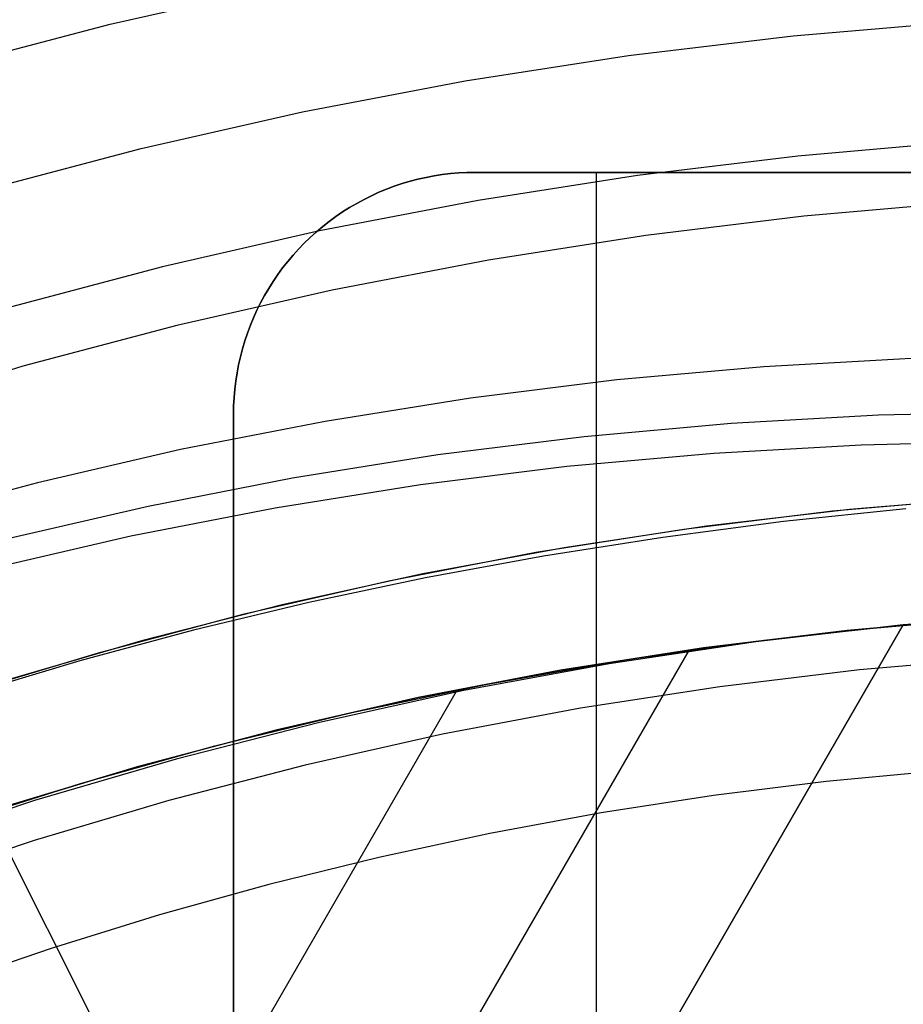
# Model space of a CAD drawing. Header units: millimetres. Extents: x 6239 to 7218, y -13987 to -13139.
# Tile 185 of 256: x 6713 to 6724, y -13410 to -13398. Entities that reach past the tile are written whole.
import ezdxf

# ---------------------------------------------------------------- set-up
doc = ezdxf.new("R2010")
doc.units = ezdxf.units.MM
doc.layers.add('color', color=7, linetype='Continuous')
doc.layers.add('luz', color=7, linetype='Continuous')

msp = doc.modelspace()

# ---------------------------------------------------------------- linework, layer by layer
at = {"color": 7, "true_color": 0xffffff}
for p, q in [((6724.477, -13399.486, 211.366), (6722.482, -13399.658, 211.366)), ((6722.482, -13399.658, 211.366), (6720.493, -13399.9, 211.366)), ((6717.969, -13399.904, 261.059), (6718.071, -13399.889, 261.059)), ((6718.071, -13399.889, 258.059), (6717.969, -13399.904, 258.059)), ((6717.969, -13399.904, 261.059), (6718.071, -13399.889, 261.059)), ((6718.071, -13399.889, 258.059), (6717.969, -13399.904, 258.059)), ((6717.969, -13399.904, 259.559), (6718.071, -13399.889, 259.559)), ((6718.071, -13399.889, 261.059), (6718.172, -13399.876, 261.059)), ((6718.172, -13399.876, 258.059), (6718.071, -13399.889, 258.059)), ((6718.071, -13399.889, 261.059), (6718.172, -13399.876, 261.059)), ((6718.172, -13399.876, 258.059), (6718.071, -13399.889, 258.059)), ((6718.071, -13399.889, 259.559), (6718.172, -13399.876, 259.559)), ((6718.172, -13399.876, 261.059), (6718.274, -13399.868, 261.059)), ((6718.274, -13399.868, 258.059), (6718.172, -13399.876, 258.059)), ((6718.172, -13399.876, 261.059), (6718.274, -13399.868, 261.059)), ((6718.274, -13399.868, 258.059), (6718.172, -13399.876, 258.059)), ((6718.172, -13399.876, 259.559), (6718.274, -13399.868, 259.559)), ((6718.274, -13399.868, 261.059), (6718.377, -13399.863, 261.059)), ((6718.377, -13399.863, 258.059), (6718.274, -13399.868, 258.059)), ((6718.274, -13399.868, 261.059), (6718.377, -13399.863, 261.059)), ((6718.377, -13399.863, 258.059), (6718.274, -13399.868, 258.059)), ((6718.274, -13399.868, 259.559), (6718.377, -13399.863, 259.559)), ((6718.377, -13399.863, 261.059), (6718.479, -13399.861, 261.059)), ((6718.479, -13399.861, 258.059), (6718.377, -13399.863, 258.059)), ((6718.377, -13399.863, 261.059), (6718.479, -13399.861, 261.059)), ((6718.479, -13399.861, 258.059), (6718.377, -13399.863, 258.059)), ((6718.377, -13399.863, 259.559), (6718.479, -13399.861, 259.559)), ((6718.479, -13399.861, 261.059), (6738.479, -13399.861, 261.059)), ((6718.479, -13399.861, 261.059), (6718.479, -13399.861, 258.059)), ((6718.479, -13399.861, 258.059), (6738.479, -13399.861, 258.059)), ((6718.479, -13399.861, 261.059), (6738.479, -13399.861, 261.059)), ((6738.479, -13399.861, 259.559), (6718.479, -13399.861, 259.559)), ((6718.479, -13399.861, 258.059), (6738.479, -13399.861, 258.059)), ((6718.479, -13399.861, 261.059), (6718.479, -13399.861, 258.059)), ((6719.979, -13399.861, 261.059), (6719.979, -13428.861, 261.059)), ((6717.475, -13400.034, 261.059), (6717.572, -13400.001, 261.059)), ((6717.572, -13400.001, 258.059), (6717.475, -13400.034, 258.059)), ((6717.475, -13400.034, 261.059), (6717.572, -13400.001, 261.059)), ((6717.572, -13400.001, 258.059), (6717.475, -13400.034, 258.059)), ((6717.475, -13400.034, 259.559), (6717.572, -13400.001, 259.559)), ((6717.572, -13400.001, 261.059), (6717.67, -13399.972, 261.059)), ((6717.67, -13399.972, 258.059), (6717.572, -13400.001, 258.059)), ((6717.572, -13400.001, 261.059), (6717.67, -13399.972, 261.059)), ((6717.67, -13399.972, 258.059), (6717.572, -13400.001, 258.059)), ((6717.572, -13400.001, 259.559), (6717.67, -13399.972, 259.559)), ((6717.67, -13399.972, 261.059), (6717.769, -13399.946, 261.059)), ((6717.769, -13399.946, 258.059), (6717.67, -13399.972, 258.059)), ((6717.67, -13399.972, 261.059), (6717.769, -13399.946, 261.059)), ((6717.769, -13399.946, 258.059), (6717.67, -13399.972, 258.059)), ((6717.67, -13399.972, 259.559), (6717.769, -13399.946, 259.559)), ((6717.769, -13399.946, 261.059), (6717.869, -13399.924, 261.059)), ((6717.869, -13399.924, 258.059), (6717.769, -13399.946, 258.059)), ((6717.769, -13399.946, 261.059), (6717.869, -13399.924, 261.059)), ((6717.869, -13399.924, 258.059), (6717.769, -13399.946, 258.059)), ((6717.769, -13399.946, 259.559), (6717.869, -13399.924, 259.559)), ((6717.869, -13399.924, 261.059), (6717.969, -13399.904, 261.059)), ((6717.969, -13399.904, 258.059), (6717.869, -13399.924, 258.059)), ((6717.869, -13399.924, 261.059), (6717.969, -13399.904, 261.059)), ((6717.969, -13399.904, 258.059), (6717.869, -13399.924, 258.059)), ((6717.869, -13399.924, 259.559), (6717.969, -13399.904, 259.559)), ((6720.493, -13399.9, 211.366), (6718.515, -13400.21, 211.366)), ((6717.191, -13400.152, 261.059), (6717.284, -13400.109, 261.059)), ((6717.284, -13400.109, 258.059), (6717.191, -13400.152, 258.059)), ((6717.191, -13400.152, 261.059), (6717.284, -13400.109, 261.059)), ((6717.284, -13400.109, 258.059), (6717.191, -13400.152, 258.059)), ((6717.191, -13400.152, 259.559), (6717.284, -13400.109, 259.559)), ((6717.284, -13400.109, 261.059), (6717.379, -13400.07, 261.059)), ((6717.379, -13400.07, 258.059), (6717.284, -13400.109, 258.059)), ((6717.284, -13400.109, 261.059), (6717.379, -13400.07, 261.059)), ((6717.379, -13400.07, 258.059), (6717.284, -13400.109, 258.059)), ((6717.284, -13400.109, 259.559), (6717.379, -13400.07, 259.559)), ((6717.379, -13400.07, 261.059), (6717.475, -13400.034, 261.059)), ((6717.475, -13400.034, 258.059), (6717.379, -13400.07, 258.059)), ((6717.379, -13400.07, 261.059), (6717.475, -13400.034, 261.059)), ((6717.475, -13400.034, 258.059), (6717.379, -13400.07, 258.059)), ((6717.379, -13400.07, 259.559), (6717.475, -13400.034, 259.559)), ((6718.515, -13400.21, 211.366), (6716.548, -13400.588, 211.366)), ((6716.92, -13400.297, 261.059), (6717.009, -13400.246, 261.059)), ((6717.009, -13400.246, 258.059), (6716.92, -13400.297, 258.059)), ((6716.92, -13400.297, 261.059), (6717.009, -13400.246, 261.059)), ((6717.009, -13400.246, 258.059), (6716.92, -13400.297, 258.059)), ((6716.92, -13400.297, 259.559), (6717.009, -13400.246, 259.559)), ((6717.009, -13400.246, 261.059), (6717.099, -13400.197, 261.059)), ((6717.099, -13400.197, 258.059), (6717.009, -13400.246, 258.059)), ((6717.009, -13400.246, 261.059), (6717.099, -13400.197, 261.059)), ((6717.099, -13400.197, 258.059), (6717.009, -13400.246, 258.059)), ((6717.009, -13400.246, 259.559), (6717.099, -13400.197, 259.559)), ((6717.099, -13400.197, 261.059), (6717.191, -13400.152, 261.059)), ((6717.191, -13400.152, 258.059), (6717.099, -13400.197, 258.059)), ((6717.099, -13400.197, 261.059), (6717.191, -13400.152, 261.059)), ((6717.191, -13400.152, 258.059), (6717.099, -13400.197, 258.059)), ((6717.099, -13400.197, 259.559), (6717.191, -13400.152, 259.559)), ((6724.529, -13400.235, 212.03), (6722.559, -13400.405, 212.03)), ((6716.749, -13400.41, 261.059), (6716.834, -13400.352, 261.059)), ((6716.834, -13400.352, 258.059), (6716.749, -13400.41, 258.059)), ((6716.749, -13400.41, 261.059), (6716.834, -13400.352, 261.059)), ((6716.834, -13400.352, 258.059), (6716.749, -13400.41, 258.059)), ((6716.749, -13400.41, 259.559), (6716.834, -13400.352, 259.559)), ((6716.834, -13400.352, 261.059), (6716.92, -13400.297, 261.059)), ((6716.92, -13400.297, 258.059), (6716.834, -13400.352, 258.059)), ((6716.834, -13400.352, 261.059), (6716.92, -13400.297, 261.059)), ((6716.92, -13400.297, 258.059), (6716.834, -13400.352, 258.059)), ((6716.834, -13400.352, 259.559), (6716.92, -13400.297, 259.559)), ((6716.586, -13400.534, 261.059), (6716.667, -13400.47, 261.059)), ((6716.667, -13400.47, 258.059), (6716.586, -13400.534, 258.059)), ((6716.586, -13400.534, 261.059), (6716.667, -13400.47, 261.059)), ((6716.667, -13400.47, 258.059), (6716.586, -13400.534, 258.059)), ((6716.586, -13400.534, 259.559), (6716.667, -13400.47, 259.559)), ((6716.667, -13400.47, 261.059), (6716.749, -13400.41, 261.059)), ((6716.749, -13400.41, 258.059), (6716.667, -13400.47, 258.059)), ((6716.667, -13400.47, 261.059), (6716.749, -13400.41, 261.059)), ((6716.749, -13400.41, 258.059), (6716.667, -13400.47, 258.059)), ((6716.667, -13400.47, 259.559), (6716.749, -13400.41, 259.559)), ((6722.559, -13400.405, 212.03), (6720.597, -13400.644, 212.03)), ((6716.548, -13400.588, 211.366), (6714.596, -13401.033, 211.366)), ((6716.432, -13400.668, 261.059), (6716.508, -13400.6, 261.059)), ((6716.508, -13400.6, 258.059), (6716.432, -13400.668, 258.059)), ((6716.432, -13400.668, 261.059), (6716.508, -13400.6, 261.059)), ((6716.508, -13400.6, 258.059), (6716.432, -13400.668, 258.059)), ((6716.432, -13400.668, 259.559), (6716.508, -13400.6, 259.559)), ((6716.508, -13400.6, 261.059), (6716.586, -13400.534, 261.059)), ((6716.586, -13400.534, 258.059), (6716.508, -13400.6, 258.059)), ((6716.508, -13400.6, 261.059), (6716.586, -13400.534, 261.059)), ((6716.586, -13400.534, 258.059), (6716.508, -13400.6, 258.059)), ((6716.508, -13400.6, 259.559), (6716.586, -13400.534, 259.559)), ((6716.287, -13400.813, 261.059), (6716.358, -13400.739, 261.059)), ((6716.358, -13400.739, 258.059), (6716.287, -13400.813, 258.059)), ((6716.287, -13400.813, 261.059), (6716.358, -13400.739, 261.059)), ((6716.358, -13400.739, 258.059), (6716.287, -13400.813, 258.059)), ((6716.287, -13400.813, 259.559), (6716.358, -13400.739, 259.559)), ((6716.358, -13400.739, 261.059), (6716.432, -13400.668, 261.059)), ((6716.432, -13400.668, 258.059), (6716.358, -13400.739, 258.059)), ((6716.358, -13400.739, 261.059), (6716.432, -13400.668, 261.059)), ((6716.432, -13400.668, 258.059), (6716.358, -13400.739, 258.059)), ((6716.358, -13400.739, 259.559), (6716.432, -13400.668, 259.559)), ((6720.597, -13400.644, 212.03), (6718.644, -13400.95, 212.03)), ((6716.218, -13400.889, 261.059), (6716.287, -13400.813, 261.059)), ((6716.287, -13400.813, 258.059), (6716.218, -13400.889, 258.059)), ((6716.218, -13400.889, 261.059), (6716.287, -13400.813, 261.059)), ((6716.287, -13400.813, 258.059), (6716.218, -13400.889, 258.059)), ((6716.218, -13400.889, 259.559), (6716.287, -13400.813, 259.559)), ((6716.089, -13401.048, 261.059), (6716.152, -13400.967, 261.059)), ((6716.152, -13400.967, 258.059), (6716.089, -13401.048, 258.059)), ((6716.089, -13401.048, 261.059), (6716.152, -13400.967, 261.059)), ((6716.152, -13400.967, 258.059), (6716.089, -13401.048, 258.059)), ((6716.089, -13401.048, 259.559), (6716.152, -13400.967, 259.559)), ((6716.152, -13400.967, 261.059), (6716.218, -13400.889, 261.059)), ((6716.218, -13400.889, 258.059), (6716.152, -13400.967, 258.059)), ((6716.152, -13400.967, 261.059), (6716.218, -13400.889, 261.059)), ((6716.218, -13400.889, 258.059), (6716.152, -13400.967, 258.059)), ((6716.152, -13400.967, 259.559), (6716.218, -13400.889, 259.559)), ((6718.644, -13400.95, 212.03), (6716.703, -13401.323, 212.03)), ((6714.596, -13401.033, 211.366), (6712.66, -13401.546, 211.366)), ((6716.028, -13401.131, 261.059), (6716.089, -13401.048, 261.059)), ((6716.089, -13401.048, 258.059), (6716.028, -13401.131, 258.059)), ((6716.028, -13401.131, 261.059), (6716.089, -13401.048, 261.059)), ((6716.089, -13401.048, 258.059), (6716.028, -13401.131, 258.059)), ((6716.028, -13401.131, 259.559), (6716.089, -13401.048, 259.559)), ((6715.916, -13401.302, 261.059), (6715.971, -13401.215, 261.059)), ((6715.971, -13401.215, 258.059), (6715.916, -13401.302, 258.059)), ((6715.916, -13401.302, 261.059), (6715.971, -13401.215, 261.059)), ((6715.971, -13401.215, 258.059), (6715.916, -13401.302, 258.059)), ((6715.916, -13401.302, 259.559), (6715.971, -13401.215, 259.559)), ((6715.971, -13401.215, 261.059), (6716.028, -13401.131, 261.059)), ((6716.028, -13401.131, 258.059), (6715.971, -13401.215, 258.059)), ((6715.971, -13401.215, 261.059), (6716.028, -13401.131, 261.059)), ((6716.028, -13401.131, 258.059), (6715.971, -13401.215, 258.059)), ((6715.971, -13401.215, 259.559), (6716.028, -13401.131, 259.559)), ((6716.703, -13401.323, 212.03), (6714.776, -13401.763, 212.03)), ((6715.864, -13401.39, 261.059), (6715.916, -13401.302, 261.059)), ((6715.916, -13401.302, 258.059), (6715.864, -13401.39, 258.059)), ((6715.864, -13401.39, 261.059), (6715.916, -13401.302, 261.059)), ((6715.916, -13401.302, 258.059), (6715.864, -13401.39, 258.059)), ((6715.864, -13401.39, 259.559), (6715.916, -13401.302, 259.559)), ((6715.77, -13401.572, 261.059), (6715.816, -13401.481, 261.059)), ((6715.816, -13401.481, 258.059), (6715.77, -13401.572, 258.059)), ((6715.77, -13401.572, 261.059), (6715.816, -13401.481, 261.059)), ((6715.816, -13401.481, 258.059), (6715.77, -13401.572, 258.059)), ((6715.77, -13401.572, 259.559), (6715.816, -13401.481, 259.559)), ((6715.816, -13401.481, 261.059), (6715.864, -13401.39, 261.059)), ((6715.864, -13401.39, 258.059), (6715.816, -13401.481, 258.059)), ((6715.816, -13401.481, 261.059), (6715.864, -13401.39, 261.059)), ((6715.864, -13401.39, 258.059), (6715.816, -13401.481, 258.059)), ((6715.816, -13401.481, 259.559), (6715.864, -13401.39, 259.559)), ((6715.728, -13401.666, 261.059), (6715.77, -13401.572, 261.059)), ((6715.77, -13401.572, 258.059), (6715.728, -13401.666, 258.059)), ((6715.728, -13401.666, 261.059), (6715.77, -13401.572, 261.059)), ((6715.77, -13401.572, 258.059), (6715.728, -13401.666, 258.059)), ((6715.728, -13401.666, 259.559), (6715.77, -13401.572, 259.559)), ((6715.688, -13401.76, 261.059), (6715.728, -13401.666, 261.059)), ((6715.728, -13401.666, 258.059), (6715.688, -13401.76, 258.059)), ((6715.688, -13401.76, 261.059), (6715.728, -13401.666, 261.059)), ((6715.728, -13401.666, 258.059), (6715.688, -13401.76, 258.059)), ((6715.688, -13401.76, 259.559), (6715.728, -13401.666, 259.559)), ((6714.776, -13401.763, 212.03), (6712.865, -13402.269, 212.03)), ((6715.652, -13401.856, 261.059), (6715.688, -13401.76, 261.059)), ((6715.688, -13401.76, 258.059), (6715.652, -13401.856, 258.059)), ((6715.652, -13401.856, 261.059), (6715.688, -13401.76, 261.059)), ((6715.688, -13401.76, 258.059), (6715.652, -13401.856, 258.059)), ((6715.652, -13401.856, 259.559), (6715.688, -13401.76, 259.559)), ((6715.59, -13402.051, 261.059), (6715.62, -13401.953, 261.059)), ((6715.62, -13401.953, 258.059), (6715.59, -13402.051, 258.059)), ((6715.59, -13402.051, 261.059), (6715.62, -13401.953, 261.059)), ((6715.62, -13401.953, 258.059), (6715.59, -13402.051, 258.059)), ((6715.59, -13402.051, 259.559), (6715.62, -13401.953, 259.559)), ((6715.62, -13401.953, 261.059), (6715.652, -13401.856, 261.059)), ((6715.652, -13401.856, 258.059), (6715.62, -13401.953, 258.059)), ((6715.62, -13401.953, 261.059), (6715.652, -13401.856, 261.059)), ((6715.652, -13401.856, 258.059), (6715.62, -13401.953, 258.059)), ((6715.62, -13401.953, 259.559), (6715.652, -13401.856, 259.559)), ((6715.565, -13402.15, 261.059), (6715.59, -13402.051, 261.059)), ((6715.59, -13402.051, 258.059), (6715.565, -13402.15, 258.059)), ((6715.565, -13402.15, 261.059), (6715.59, -13402.051, 261.059)), ((6715.59, -13402.051, 258.059), (6715.565, -13402.15, 258.059)), ((6715.565, -13402.15, 259.559), (6715.59, -13402.051, 259.559)), ((6715.542, -13402.25, 261.059), (6715.565, -13402.15, 261.059)), ((6715.565, -13402.15, 258.059), (6715.542, -13402.25, 258.059)), ((6715.542, -13402.25, 261.059), (6715.565, -13402.15, 261.059)), ((6715.565, -13402.15, 258.059), (6715.542, -13402.25, 258.059)), ((6715.542, -13402.25, 259.559), (6715.565, -13402.15, 259.559)), ((6723.891, -13402.172, 73.698), (6722.061, -13402.275, 73.466)), ((6723.891, -13402.172, 73.698), (6722.061, -13402.275, 73.466)), ((6712.865, -13402.269, 212.03), (6710.972, -13402.841, 212.03)), ((6715.523, -13402.351, 261.059), (6715.542, -13402.25, 261.059)), ((6715.542, -13402.25, 258.059), (6715.523, -13402.351, 258.059)), ((6715.523, -13402.351, 261.059), (6715.542, -13402.25, 261.059)), ((6715.542, -13402.25, 258.059), (6715.523, -13402.351, 258.059)), ((6715.523, -13402.351, 259.559), (6715.542, -13402.25, 259.559)), ((6722.061, -13402.275, 73.466), (6720.237, -13402.439, 73.223)), ((6722.061, -13402.275, 73.466), (6720.237, -13402.439, 73.223)), ((6715.495, -13402.554, 261.059), (6715.507, -13402.452, 261.059)), ((6715.507, -13402.452, 258.059), (6715.495, -13402.554, 258.059)), ((6715.495, -13402.554, 261.059), (6715.507, -13402.452, 261.059)), ((6715.507, -13402.452, 258.059), (6715.495, -13402.554, 258.059)), ((6715.495, -13402.554, 259.559), (6715.507, -13402.452, 259.559)), ((6715.507, -13402.452, 261.059), (6715.523, -13402.351, 261.059)), ((6715.523, -13402.351, 258.059), (6715.507, -13402.452, 258.059)), ((6715.507, -13402.452, 261.059), (6715.523, -13402.351, 261.059)), ((6715.523, -13402.351, 258.059), (6715.507, -13402.452, 258.059)), ((6715.507, -13402.452, 259.559), (6715.523, -13402.351, 259.559)), ((6720.237, -13402.439, 73.223), (6718.421, -13402.666, 72.968)), ((6720.237, -13402.439, 73.223), (6718.421, -13402.666, 72.968)), ((6715.486, -13402.656, 261.059), (6715.495, -13402.554, 261.059)), ((6715.495, -13402.554, 258.059), (6715.486, -13402.656, 258.059)), ((6715.486, -13402.656, 261.059), (6715.495, -13402.554, 261.059)), ((6715.495, -13402.554, 258.059), (6715.486, -13402.656, 258.059)), ((6715.486, -13402.656, 259.559), (6715.495, -13402.554, 259.559)), ((6715.481, -13402.758, 261.059), (6715.486, -13402.656, 261.059)), ((6715.486, -13402.656, 258.059), (6715.481, -13402.758, 258.059)), ((6715.481, -13402.758, 261.059), (6715.486, -13402.656, 261.059)), ((6715.486, -13402.656, 258.059), (6715.481, -13402.758, 258.059)), ((6715.481, -13402.758, 259.559), (6715.486, -13402.656, 259.559)), ((6718.421, -13402.666, 72.968), (6716.615, -13402.955, 72.702)), ((6718.421, -13402.666, 72.968), (6716.615, -13402.955, 72.702)), ((6715.479, -13402.861, 261.059), (6715.481, -13402.758, 261.059)), ((6715.481, -13402.758, 258.059), (6715.479, -13402.861, 258.059)), ((6715.479, -13402.861, 261.059), (6715.481, -13402.758, 261.059)), ((6715.481, -13402.758, 258.059), (6715.479, -13402.861, 258.059)), ((6715.479, -13402.861, 259.559), (6715.481, -13402.758, 259.559)), ((6715.479, -13420.878, 261.059), (6715.479, -13402.861, 261.059)), ((6715.479, -13402.861, 258.059), (6715.479, -13413.861, 258.059)), ((6715.479, -13402.861, 258.059), (6715.479, -13402.861, 261.059)), ((6715.479, -13420.878, 261.059), (6715.479, -13402.861, 261.059)), ((6715.479, -13402.861, 258.059), (6715.479, -13413.861, 258.059)), ((6715.479, -13402.861, 258.059), (6715.479, -13402.861, 261.059)), ((6721.657, -13402.975, 76.967), (6723.487, -13402.872, 77.199)), ((6723.487, -13402.872, 77.199), (6725.321, -13402.831, 77.419)), ((6716.615, -13402.955, 72.702), (6714.822, -13403.304, 72.425)), ((6716.615, -13402.955, 72.702), (6714.822, -13403.304, 72.425)), ((6719.833, -13403.14, 76.724), (6721.657, -13402.975, 76.967)), ((6718.017, -13403.366, 76.469), (6719.833, -13403.14, 76.724)), ((6714.822, -13403.304, 72.425), (6713.044, -13403.715, 72.138)), ((6714.822, -13403.304, 72.425), (6713.044, -13403.715, 72.138)), ((6721.442, -13403.346, 78.825), (6723.272, -13403.243, 79.057)), ((6721.442, -13403.346, 78.825), (6723.272, -13403.243, 79.057)), ((6723.272, -13403.243, 79.057), (6725.106, -13403.203, 79.277)), ((6723.272, -13403.243, 79.057), (6725.106, -13403.203, 79.277)), ((6716.211, -13403.655, 76.203), (6718.017, -13403.366, 76.469)), ((6719.618, -13403.511, 78.582), (6721.442, -13403.346, 78.825)), ((6719.618, -13403.511, 78.582), (6721.442, -13403.346, 78.825)), ((6717.802, -13403.738, 78.327), (6719.618, -13403.511, 78.582)), ((6717.802, -13403.738, 78.327), (6719.618, -13403.511, 78.582)), ((6714.418, -13404.004, 75.926), (6716.211, -13403.655, 76.203)), ((6713.044, -13403.715, 72.138), (6711.282, -13404.186, 71.84)), ((6713.044, -13403.715, 72.138), (6711.282, -13404.186, 71.84)), ((6715.997, -13404.026, 78.061), (6717.802, -13403.738, 78.327)), ((6715.997, -13404.026, 78.061), (6717.802, -13403.738, 78.327)), ((6724.765, -13403.908, 65.596), (6722.913, -13404.069, 65.596)), ((6724.908, -13403.898, 67.1), (6723.127, -13404.047, 67.1)), ((6724.908, -13403.898, 67.1), (6723.127, -13404.047, 67.1)), ((6712.64, -13404.415, 75.639), (6714.418, -13404.004, 75.926)), ((6714.204, -13404.376, 77.784), (6715.997, -13404.026, 78.061)), ((6714.204, -13404.376, 77.784), (6715.997, -13404.026, 78.061)), ((6723.127, -13404.047, 67.1), (6721.352, -13404.255, 67.1)), ((6723.127, -13404.047, 67.1), (6721.352, -13404.255, 67.1)), ((6723.824, -13404.038, 64.091), (6722.307, -13404.198, 64.091)), ((6723.824, -13404.038, 64.091), (6722.307, -13404.198, 64.091)), ((6722.913, -13404.069, 65.596), (6721.068, -13404.294, 65.596)), ((6721.068, -13404.294, 65.596), (6719.232, -13404.583, 65.596)), ((6721.352, -13404.255, 67.1), (6719.585, -13404.522, 67.1)), ((6721.352, -13404.255, 67.1), (6719.585, -13404.522, 67.1)), ((6722.307, -13404.198, 64.091), (6720.808, -13404.394, 64.091)), ((6722.307, -13404.198, 64.091), (6720.808, -13404.394, 64.091)), ((6712.425, -13404.786, 77.497), (6714.204, -13404.376, 77.784)), ((6712.425, -13404.786, 77.497), (6714.204, -13404.376, 77.784)), ((6720.808, -13404.394, 64.091), (6719.326, -13404.627, 64.091)), ((6720.808, -13404.394, 64.091), (6719.326, -13404.627, 64.091)), ((6719.585, -13404.522, 67.1), (6717.828, -13404.848, 67.1)), ((6719.585, -13404.522, 67.1), (6717.828, -13404.848, 67.1)), ((6719.232, -13404.583, 65.596), (6717.407, -13404.935, 65.596)), ((6719.326, -13404.627, 64.091), (6717.861, -13404.897, 64.091)), ((6719.326, -13404.627, 64.091), (6717.861, -13404.897, 64.091)), ((6717.828, -13404.848, 67.1), (6716.083, -13405.232, 67.1)), ((6717.828, -13404.848, 67.1), (6716.083, -13405.232, 67.1)), ((6717.861, -13404.897, 64.091), (6716.414, -13405.203, 64.091)), ((6717.861, -13404.897, 64.091), (6716.414, -13405.203, 64.091)), ((6717.407, -13404.935, 65.596), (6715.595, -13405.351, 65.596)), ((6716.083, -13405.232, 67.1), (6714.352, -13405.675, 67.1)), ((6716.083, -13405.232, 67.1), (6714.352, -13405.675, 67.1)), ((6716.414, -13405.203, 64.091), (6714.984, -13405.546, 64.091)), ((6716.414, -13405.203, 64.091), (6714.984, -13405.546, 64.091)), ((6715.595, -13405.351, 65.596), (6713.799, -13405.829, 65.596)), ((6723.094, -13405.549, 88.1), (6724.885, -13405.394, 88.1)), ((6723.094, -13405.549, 88.1), (6724.885, -13405.394, 88.1)), ((6724.887, -13405.394, 67.1), (6723.097, -13405.548, 67.1)), ((6724.887, -13405.394, 67.1), (6723.097, -13405.548, 67.1)), ((6725.351, -13405.364, 77.6), (6723.791, -13405.481, 77.6)), ((6685.046, -13472.59, 61.793), (6723.791, -13405.481, 79.683)), ((6685.046, -13472.59, 61.793), (6723.791, -13405.481, 79.683)), ((6723.791, -13405.481, 76.249), (6686.03, -13470.886, 58.813)), ((6723.791, -13405.481, 71.961), (6686.895, -13469.387, 54.924)), ((6723.791, -13405.481, 71.961), (6686.895, -13469.387, 54.924)), ((6723.791, -13405.481, 79.683), (6721.963, -13405.691, 79.43)), ((6723.791, -13405.481, 79.683), (6721.963, -13405.691, 79.43)), ((6722.062, -13405.669, 71.724), (6723.791, -13405.481, 71.961)), ((6722.062, -13405.669, 71.724), (6723.791, -13405.481, 71.961)), ((6723.791, -13405.481, 71.961), (6723.791, -13405.481, 79.683)), ((6723.791, -13405.481, 71.961), (6723.791, -13405.481, 79.683)), ((6714.984, -13405.546, 64.091), (6713.572, -13405.926, 64.091)), ((6714.984, -13405.546, 64.091), (6713.572, -13405.926, 64.091)), ((6721.309, -13405.765, 88.1), (6723.094, -13405.549, 88.1)), ((6721.309, -13405.765, 88.1), (6723.094, -13405.549, 88.1)), ((6723.097, -13405.548, 67.1), (6721.312, -13405.765, 67.1)), ((6723.097, -13405.548, 67.1), (6721.312, -13405.765, 67.1)), ((6714.352, -13405.675, 67.1), (6712.636, -13406.175, 67.1)), ((6714.352, -13405.675, 67.1), (6712.636, -13406.175, 67.1)), ((6721.963, -13405.691, 79.43), (6720.144, -13405.963, 79.166)), ((6721.963, -13405.691, 79.43), (6720.144, -13405.963, 79.166)), ((6720.341, -13405.913, 71.476), (6722.062, -13405.669, 71.724)), ((6720.341, -13405.913, 71.476), (6722.062, -13405.669, 71.724)), ((6721.134, -13405.79, 71.592), (6686.032, -13466.588, 55.385)), ((6713.799, -13405.829, 65.596), (6712.021, -13406.369, 65.596)), ((6719.532, -13406.044, 88.1), (6721.309, -13405.765, 88.1)), ((6719.532, -13406.044, 88.1), (6721.309, -13405.765, 88.1)), ((6721.312, -13405.765, 67.1), (6719.537, -13406.043, 67.1)), ((6721.312, -13405.765, 67.1), (6719.537, -13406.043, 67.1)), ((6713.572, -13405.926, 64.091), (6712.177, -13406.342, 64.091)), ((6713.572, -13405.926, 64.091), (6712.177, -13406.342, 64.091)), ((6720.144, -13405.963, 79.166), (6718.337, -13406.296, 78.89)), ((6720.144, -13405.963, 79.166), (6718.337, -13406.296, 78.89)), ((6718.631, -13406.214, 71.219), (6720.341, -13405.913, 71.476)), ((6718.631, -13406.214, 71.219), (6720.341, -13405.913, 71.476)), ((6724.989, -13405.891, 62.1), (6723.249, -13406.04, 62.1)), ((6724.989, -13405.891, 62.1), (6723.249, -13406.04, 62.1)), ((6717.766, -13406.383, 88.1), (6719.532, -13406.044, 88.1)), ((6717.766, -13406.383, 88.1), (6719.532, -13406.044, 88.1)), ((6719.537, -13406.043, 67.1), (6717.772, -13406.382, 67.1)), ((6719.537, -13406.043, 67.1), (6717.772, -13406.382, 67.1)), ((6723.249, -13406.04, 62.1), (6721.515, -13406.248, 62.1)), ((6723.249, -13406.04, 62.1), (6721.515, -13406.248, 62.1)), ((6716.933, -13406.57, 70.951), (6718.631, -13406.214, 71.219)), ((6716.933, -13406.57, 70.951), (6718.631, -13406.214, 71.219)), ((6721.515, -13406.248, 62.1), (6719.788, -13406.514, 62.1)), ((6721.515, -13406.248, 62.1), (6719.788, -13406.514, 62.1)), ((6681.911, -13469.243, 62.1), (6718.261, -13406.281, 78.884)), ((6718.337, -13406.296, 78.89), (6716.545, -13406.691, 78.604)), ((6718.337, -13406.296, 78.89), (6716.545, -13406.691, 78.604)), ((6716.013, -13406.783, 88.1), (6717.766, -13406.383, 88.1)), ((6716.013, -13406.783, 88.1), (6717.766, -13406.383, 88.1)), ((6717.772, -13406.382, 67.1), (6716.019, -13406.782, 67.1)), ((6717.772, -13406.382, 67.1), (6716.019, -13406.782, 67.1)), ((6715.249, -13406.982, 70.675), (6716.933, -13406.57, 70.951)), ((6715.249, -13406.982, 70.675), (6716.933, -13406.57, 70.951)), ((6719.788, -13406.514, 62.1), (6718.072, -13406.838, 62.1)), ((6719.788, -13406.514, 62.1), (6718.072, -13406.838, 62.1)), ((6716.545, -13406.691, 78.604), (6714.768, -13407.146, 78.308)), ((6716.545, -13406.691, 78.604), (6714.768, -13407.146, 78.308)), ((6714.275, -13407.244, 88.1), (6716.013, -13406.783, 88.1)), ((6714.275, -13407.244, 88.1), (6716.013, -13406.783, 88.1)), ((6716.019, -13406.782, 67.1), (6714.282, -13407.242, 67.1)), ((6716.019, -13406.782, 67.1), (6714.282, -13407.242, 67.1)), ((6718.072, -13406.838, 62.1), (6716.368, -13407.22, 62.1)), ((6718.072, -13406.838, 62.1), (6716.368, -13407.22, 62.1)), ((6713.581, -13407.449, 70.389), (6715.249, -13406.982, 70.675)), ((6713.581, -13407.449, 70.389), (6715.249, -13406.982, 70.675)), ((6714.768, -13407.146, 78.308), (6713.01, -13407.662, 78.002)), ((6714.768, -13407.146, 78.308), (6713.01, -13407.662, 78.002)), ((6716.368, -13407.22, 62.1), (6714.678, -13407.66, 62.1)), ((6716.368, -13407.22, 62.1), (6714.678, -13407.66, 62.1)), ((6712.553, -13407.764, 88.1), (6714.275, -13407.244, 88.1)), ((6712.553, -13407.764, 88.1), (6714.275, -13407.244, 88.1)), ((6714.282, -13407.242, 67.1), (6712.561, -13407.761, 67.1)), ((6714.282, -13407.242, 67.1), (6712.561, -13407.761, 67.1)), ((6724.239, -13407.293, 103.064), (6722.835, -13407.424, 103.064)), ((6724.239, -13407.293, 103.064), (6722.835, -13407.424, 103.064)), ((6711.93, -13407.97, 70.094), (6713.581, -13407.449, 70.389)), ((6711.93, -13407.97, 70.094), (6713.581, -13407.449, 70.389)), ((6722.835, -13407.424, 103.064), (6721.436, -13407.599, 103.064)), ((6722.835, -13407.424, 103.064), (6721.436, -13407.599, 103.064)), ((6713.01, -13407.662, 78.002), (6711.272, -13408.237, 77.687)), ((6713.01, -13407.662, 78.002), (6711.272, -13408.237, 77.687)), ((6714.678, -13407.66, 62.1), (6713.003, -13408.156, 62.1)), ((6714.678, -13407.66, 62.1), (6713.003, -13408.156, 62.1)), ((6721.436, -13407.599, 103.064), (6720.044, -13407.814, 103.064)), ((6721.436, -13407.599, 103.064), (6720.044, -13407.814, 103.064)), ((6720.044, -13407.814, 103.064), (6718.66, -13408.071, 103.064)), ((6720.044, -13407.814, 103.064), (6718.66, -13408.071, 103.064)), ((6718.66, -13408.071, 103.064), (6717.284, -13408.368, 103.064)), ((6718.66, -13408.071, 103.064), (6717.284, -13408.368, 103.064)), ((6713.003, -13408.156, 62.1), (6711.347, -13408.709, 62.1)), ((6713.003, -13408.156, 62.1), (6711.347, -13408.709, 62.1)), ((6717.284, -13408.368, 103.064), (6715.917, -13408.705, 103.064)), ((6717.284, -13408.368, 103.064), (6715.917, -13408.705, 103.064)), ((6715.917, -13408.705, 103.064), (6714.561, -13409.081, 103.064)), ((6715.917, -13408.705, 103.064), (6714.561, -13409.081, 103.064)), ((6714.561, -13409.081, 103.064), (6713.217, -13409.496, 103.064)), ((6714.561, -13409.081, 103.064), (6713.217, -13409.496, 103.064)), ((6713.217, -13409.496, 103.064), (6711.885, -13409.949, 103.064)), ((6713.217, -13409.496, 103.064), (6711.885, -13409.949, 103.064))]:
    msp.add_line(p, q, dxfattribs=at)
at = {"layer": 'color', "color": 254, "true_color": 0xcad1ee}
for p, q in [((6713.947, -13398.023, 26.2), (6716.004, -13397.557, 26.2)), ((6713.947, -13398.023, 26.2), (6716.004, -13397.557, 26.2)), ((6711.907, -13398.56, 26.2), (6713.947, -13398.023, 26.2)), ((6711.907, -13398.56, 26.2), (6713.947, -13398.023, 26.2)), ((6722.424, -13398.167, 28.2), (6724.47, -13397.992, 28.2)), ((6722.424, -13398.167, 28.2), (6724.47, -13397.992, 28.2)), ((6722.424, -13398.167, 26.2), (6724.47, -13397.992, 26.2)), ((6722.424, -13398.167, 27.2), (6724.47, -13397.992, 27.2)), ((6722.424, -13398.167, 26.2), (6724.47, -13397.992, 26.2)), ((6720.384, -13398.411, 28.2), (6722.424, -13398.167, 28.2)), ((6720.384, -13398.411, 28.2), (6722.424, -13398.167, 28.2)), ((6720.384, -13398.411, 26.2), (6722.424, -13398.167, 26.2)), ((6720.384, -13398.411, 27.2), (6722.424, -13398.167, 27.2)), ((6720.384, -13398.411, 26.2), (6722.424, -13398.167, 26.2)), ((6718.355, -13398.726, 28.2), (6720.384, -13398.411, 28.2)), ((6718.355, -13398.726, 28.2), (6720.384, -13398.411, 28.2)), ((6718.355, -13398.726, 26.2), (6720.384, -13398.411, 26.2)), ((6718.355, -13398.726, 27.2), (6720.384, -13398.411, 27.2)), ((6718.355, -13398.726, 26.2), (6720.384, -13398.411, 26.2)), ((6716.337, -13399.111, 28.2), (6718.355, -13398.726, 28.2)), ((6716.337, -13399.111, 28.2), (6718.355, -13398.726, 28.2)), ((6716.337, -13399.111, 26.2), (6718.355, -13398.726, 26.2)), ((6716.337, -13399.111, 27.2), (6718.355, -13398.726, 27.2)), ((6716.337, -13399.111, 26.2), (6718.355, -13398.726, 26.2)), ((6714.334, -13399.565, 28.2), (6716.337, -13399.111, 28.2)), ((6714.334, -13399.565, 28.2), (6716.337, -13399.111, 28.2)), ((6714.334, -13399.565, 26.2), (6716.337, -13399.111, 26.2)), ((6714.334, -13399.565, 27.2), (6716.337, -13399.111, 27.2)), ((6714.334, -13399.565, 26.2), (6716.337, -13399.111, 26.2)), ((6712.347, -13400.088, 28.2), (6714.334, -13399.565, 28.2)), ((6712.347, -13400.088, 28.2), (6714.334, -13399.565, 28.2)), ((6712.347, -13400.088, 26.2), (6714.334, -13399.565, 26.2)), ((6712.347, -13400.088, 27.2), (6714.334, -13399.565, 27.2)), ((6712.347, -13400.088, 26.2), (6714.334, -13399.565, 26.2))]:
    msp.add_line(p, q, dxfattribs=at)
at = {"layer": 'luz', "color": 254, "true_color": 0xcad1ee}
for p, q in [((6667.793, -13318.819, -31.05), (6803.265, -13588.828, -31.05)), ((6667.793, -13318.819, -32.55), (6803.265, -13588.828, -32.55))]:
    msp.add_line(p, q, dxfattribs=at)

doc.saveas('drawing.dxf')
